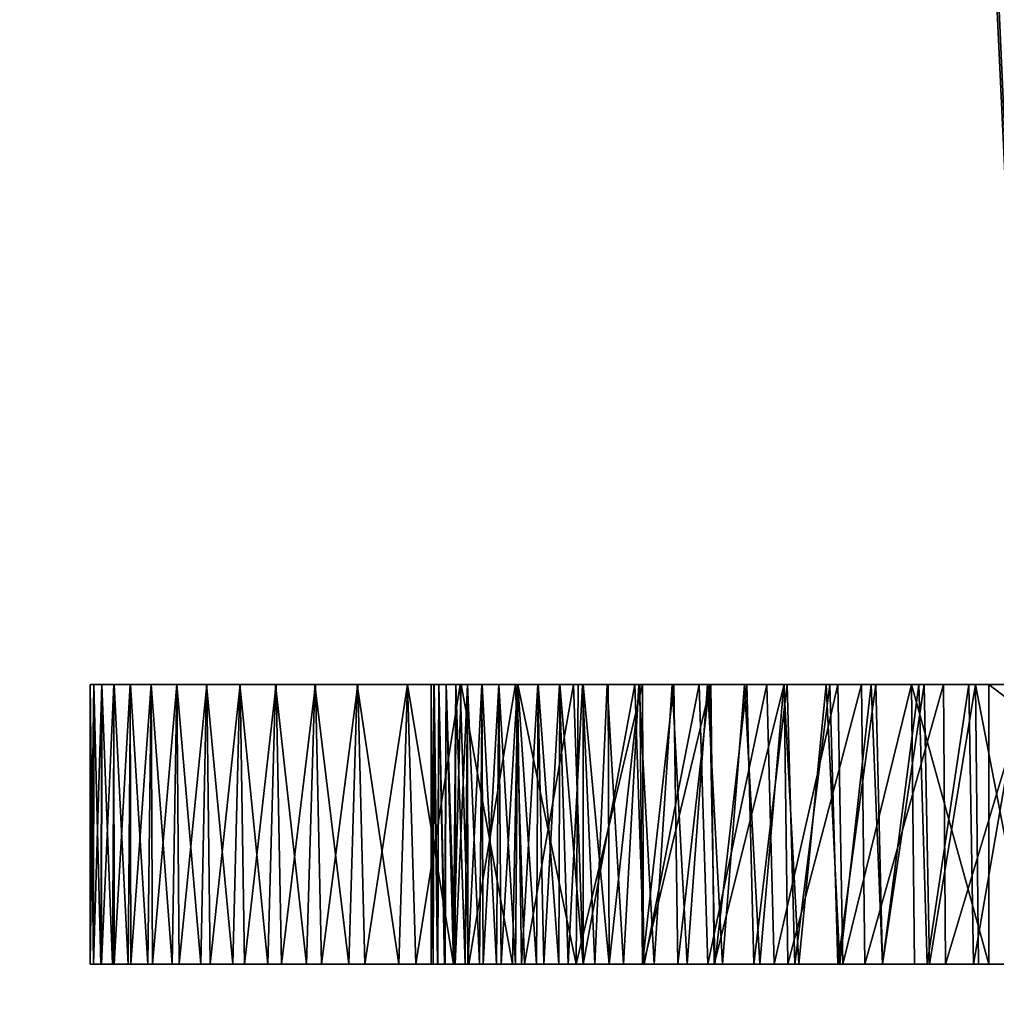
# Model space of a CAD drawing. Header units: millimetres. Extents: x -18.9 to 18.9, y -8.8 to 39.
# Tile 172 of 256: x -4.65 to -3.952, y 24.371 to 25.075. Entities that reach past the tile are written whole.
import ezdxf

# ---------------------------------------------------------------- set-up
doc = ezdxf.new("R2010")
doc.units = ezdxf.units.MM
doc.header["$LTSCALE"] = 65.185185
for name, color, linetype in [('1390', 7, 'CONTINUOUS'), ('1393', 7, 'CONTINUOUS'), ('1394', 7, 'CONTINUOUS'), ('1398', 7, 'CONTINUOUS'), ('1399', 7, 'CONTINUOUS'), ('1400', 7, 'CONTINUOUS'), ('1406', 7, 'CONTINUOUS'), ('15', 7, 'CONTINUOUS'), ('307', 7, 'CONTINUOUS')]:
    doc.layers.add(name, color=color, linetype=linetype)

msp = doc.modelspace()

# ---------------------------------------------------------------- linework, layer by layer
at = {"layer": '1390', "color": 7, "linetype": 'Continuous'}
for points in [[(-4.6, 24.6, 6.45), (-4.59742, 24.6, 6.39488), (-4.59734, 24.6, 6.50559), (-4.6, 24.6, 6.45)], [(-4.59742, 24.6, 6.39488), (-4.59178, 24.6, 6.34166), (-4.59734, 24.6, 6.50559), (-4.59742, 24.6, 6.39488)], [(-4.59734, 24.6, 6.50559), (-4.59178, 24.6, 6.34166), (-4.59165, 24.6, 6.5591), (-4.59734, 24.6, 6.50559)], [(-4.59178, 24.6, 6.34166), (-4.58308, 24.6, 6.29034), (-4.59165, 24.6, 6.5591), (-4.59178, 24.6, 6.34166)], [(-4.59165, 24.6, 6.5591), (-4.58308, 24.6, 6.29034), (-4.58293, 24.6, 6.61052), (-4.59165, 24.6, 6.5591)], [(-4.58308, 24.6, 6.29034), (-4.57132, 24.6, 6.24091), (-4.58293, 24.6, 6.61052), (-4.58308, 24.6, 6.29034)], [(-4.58293, 24.6, 6.61052), (-4.57132, 24.6, 6.24091), (-4.57119, 24.6, 6.65987), (-4.58293, 24.6, 6.61052)], [(-4.57132, 24.6, 6.24091), (-4.55636, 24.6, 6.19327), (-4.57119, 24.6, 6.65987), (-4.57132, 24.6, 6.24091)], [(-4.57119, 24.6, 6.65987), (-4.55636, 24.6, 6.19327), (-4.5563, 24.6, 6.7072), (-4.57119, 24.6, 6.65987)], [(-4.55636, 24.6, 6.19327), (-4.53793, 24.6, 6.14717), (-4.5563, 24.6, 6.7072), (-4.55636, 24.6, 6.19327)], [(-4.5563, 24.6, 6.7072), (-4.53793, 24.6, 6.14717), (-4.53803, 24.6, 6.75267), (-4.5563, 24.6, 6.7072)], [(-4.53803, 24.6, 6.75267), (-4.53793, 24.6, 6.14717), (-4.51679, 24.6, 6.79602), (-4.53803, 24.6, 6.75267)], [(-4.53793, 24.6, 6.14717), (-4.51651, 24.6, 6.10303), (-4.51679, 24.6, 6.79602), (-4.53793, 24.6, 6.14717)], [(-4.51679, 24.6, 6.79602), (-4.51651, 24.6, 6.10303), (-4.49307, 24.6, 6.83694), (-4.51679, 24.6, 6.79602)], [(-4.51651, 24.6, 6.10303), (-4.49267, 24.6, 6.06133), (-4.49307, 24.6, 6.83694), (-4.51651, 24.6, 6.10303)], [(-4.49307, 24.6, 6.83694), (-4.49267, 24.6, 6.06133), (-4.46733, 24.6, 6.87515), (-4.49307, 24.6, 6.83694)], [(-4.49267, 24.6, 6.06133), (-4.46693, 24.6, 6.02255), (-4.46733, 24.6, 6.87515), (-4.49267, 24.6, 6.06133)], [(-4.46733, 24.6, 6.87515), (-4.46693, 24.6, 6.02255), (-4.43936, 24.6, 6.91073), (-4.46733, 24.6, 6.87515)], [(-4.46693, 24.6, 6.02255), (-4.43893, 24.6, 5.9865), (-4.43936, 24.6, 6.91073), (-4.46693, 24.6, 6.02255)], [(-4.43936, 24.6, 6.91073), (-4.43893, 24.6, 5.9865), (-4.40902, 24.6, 6.9438), (-4.43936, 24.6, 6.91073)], [(-4.43893, 24.6, 5.9865), (-4.40861, 24.6, 5.95302), (-4.40902, 24.6, 6.9438), (-4.43893, 24.6, 5.9865)], [(-4.40902, 24.6, 6.9438), (-4.40861, 24.6, 5.95302), (-4.3731, 24.6, 6.97723), (-4.40902, 24.6, 6.9438)], [(-4.40861, 24.6, 5.95302), (-4.37296, 24.6, 5.9193), (-4.3731, 24.6, 6.97723), (-4.40861, 24.6, 5.95302)], [(-4.3731, 24.6, 6.97723), (-4.37296, 24.6, 5.9193), (-4.35602, 24.6, 6.45), (-4.3731, 24.6, 6.97723)], [(-4.33469, 24.6, 7.00752), (-4.3731, 24.6, 6.97723), (-4.33853, 24.6, 6.59586), (-4.33469, 24.6, 7.00752)], [(-4.33853, 24.6, 6.59586), (-4.3731, 24.6, 6.97723), (-4.34534, 24.6, 6.56205), (-4.33853, 24.6, 6.59586)], [(-4.34534, 24.6, 6.56205), (-4.3731, 24.6, 6.97723), (-4.35053, 24.6, 6.52647), (-4.34534, 24.6, 6.56205)], [(-4.35053, 24.6, 6.52647), (-4.3731, 24.6, 6.97723), (-4.35409, 24.6, 6.48912), (-4.35053, 24.6, 6.52647)], [(-4.35409, 24.6, 6.48912), (-4.3731, 24.6, 6.97723), (-4.35602, 24.6, 6.45), (-4.35409, 24.6, 6.48912)], [(-4.37296, 24.6, 5.9193), (-4.33532, 24.6, 5.88893), (-4.35602, 24.6, 6.45), (-4.37296, 24.6, 5.9193)], [(-4.35602, 24.6, 6.45), (-4.33532, 24.6, 5.88893), (-4.35407, 24.6, 6.41061), (-4.35602, 24.6, 6.45)], [(-4.35407, 24.6, 6.41061), (-4.33532, 24.6, 5.88893), (-4.35051, 24.6, 6.37303), (-4.35407, 24.6, 6.41061)], [(-4.35051, 24.6, 6.37303), (-4.33532, 24.6, 5.88893), (-4.34532, 24.6, 6.33725), (-4.35051, 24.6, 6.37303)], [(-4.34532, 24.6, 6.33725), (-4.33532, 24.6, 5.88893), (-4.33852, 24.6, 6.30328), (-4.34532, 24.6, 6.33725)], [(-4.33008, 24.6, 6.62789), (-4.33469, 24.6, 7.00752), (-4.33853, 24.6, 6.59586), (-4.33008, 24.6, 6.62789)], [(-4.33852, 24.6, 6.30328), (-4.33532, 24.6, 5.88893), (-4.33009, 24.6, 6.27112), (-4.33852, 24.6, 6.30328)], [(-4.33532, 24.6, 5.88893), (-4.29582, 24.6, 5.86185), (-4.33009, 24.6, 6.27112), (-4.33532, 24.6, 5.88893)], [(-4.29403, 24.6, 7.0348), (-4.33469, 24.6, 7.00752), (-4.29413, 24.6, 6.71321), (-4.29403, 24.6, 7.0348)], [(-4.29413, 24.6, 6.71321), (-4.33469, 24.6, 7.00752), (-4.30766, 24.6, 6.68653), (-4.29413, 24.6, 6.71321)], [(-4.30766, 24.6, 6.68653), (-4.33469, 24.6, 7.00752), (-4.31974, 24.6, 6.65811), (-4.30766, 24.6, 6.68653)], [(-4.31974, 24.6, 6.65811), (-4.33469, 24.6, 7.00752), (-4.33008, 24.6, 6.62789), (-4.31974, 24.6, 6.65811)], [(-4.33009, 24.6, 6.27112), (-4.29582, 24.6, 5.86185), (-4.31979, 24.6, 6.24081), (-4.33009, 24.6, 6.27112)], [(-4.31979, 24.6, 6.24081), (-4.29582, 24.6, 5.86185), (-4.30774, 24.6, 6.21233), (-4.31979, 24.6, 6.24081)], [(-4.30774, 24.6, 6.21233), (-4.29582, 24.6, 5.86185), (-4.29427, 24.6, 6.18562), (-4.30774, 24.6, 6.21233)], [(-4.29582, 24.6, 5.86185), (-4.25422, 24.6, 5.83804), (-4.29427, 24.6, 6.18562), (-4.29582, 24.6, 5.86185)], [(-4.29427, 24.6, 6.18562), (-4.25422, 24.6, 5.83804), (-4.27969, 24.6, 6.16062), (-4.29427, 24.6, 6.18562)], [(-4.27947, 24.6, 6.7382), (-4.29403, 24.6, 7.0348), (-4.29413, 24.6, 6.71321), (-4.27947, 24.6, 6.7382)], [(-4.25095, 24.6, 7.05905), (-4.29403, 24.6, 7.0348), (-4.26395, 24.6, 6.76154), (-4.25095, 24.6, 7.05905)], [(-4.26395, 24.6, 6.76154), (-4.29403, 24.6, 7.0348), (-4.27947, 24.6, 6.7382), (-4.26395, 24.6, 6.76154)], [(-4.27969, 24.6, 6.16062), (-4.25422, 24.6, 5.83804), (-4.26427, 24.6, 6.1373), (-4.27969, 24.6, 6.16062)], [(-4.26427, 24.6, 6.1373), (-4.25422, 24.6, 5.83804), (-4.24777, 24.6, 6.11579), (-4.26427, 24.6, 6.1373)], [(-4.24733, 24.6, 6.78309), (-4.25095, 24.6, 7.05905), (-4.26395, 24.6, 6.76154), (-4.24733, 24.6, 6.78309)], [(-4.25422, 24.6, 5.83804), (-4.21043, 24.6, 5.81765), (-4.24777, 24.6, 6.11579), (-4.25422, 24.6, 5.83804)], [(-4.20505, 24.6, 7.07999), (-4.25095, 24.6, 7.05905), (-4.20682, 24.6, 6.82466), (-4.20505, 24.6, 7.07999)], [(-4.20682, 24.6, 6.82466), (-4.25095, 24.6, 7.05905), (-4.22957, 24.6, 6.80294), (-4.20682, 24.6, 6.82466)], [(-4.22957, 24.6, 6.80294), (-4.25095, 24.6, 7.05905), (-4.24733, 24.6, 6.78309), (-4.22957, 24.6, 6.80294)], [(-4.24777, 24.6, 6.11579), (-4.21043, 24.6, 5.81765), (-4.23016, 24.6, 6.09602), (-4.24777, 24.6, 6.11579)], [(-4.23016, 24.6, 6.09602), (-4.21043, 24.6, 5.81765), (-4.20763, 24.6, 6.0744), (-4.23016, 24.6, 6.09602)], [(-4.21043, 24.6, 5.81765), (-4.16435, 24.6, 5.80083), (-4.20763, 24.6, 6.0744), (-4.21043, 24.6, 5.81765)], [(-4.20763, 24.6, 6.0744), (-4.16435, 24.6, 5.80083), (-4.18369, 24.6, 6.05486), (-4.20763, 24.6, 6.0744)], [(-4.1826, 24.6, 6.84431), (-4.20505, 24.6, 7.07999), (-4.20682, 24.6, 6.82466), (-4.1826, 24.6, 6.84431)], [(-4.15596, 24.6, 7.09731), (-4.20505, 24.6, 7.07999), (-4.1571, 24.6, 6.86197), (-4.15596, 24.6, 7.09731)], [(-4.1571, 24.6, 6.86197), (-4.20505, 24.6, 7.07999), (-4.1826, 24.6, 6.84431), (-4.1571, 24.6, 6.86197)], [(-4.18369, 24.6, 6.05486), (-4.16435, 24.6, 5.80083), (-4.15851, 24.6, 6.03733), (-4.18369, 24.6, 6.05486)], [(-4.16435, 24.6, 5.80083), (-4.11597, 24.6, 5.7876), (-4.15851, 24.6, 6.03733), (-4.16435, 24.6, 5.80083)], [(-4.15851, 24.6, 6.03733), (-4.11597, 24.6, 5.7876), (-4.13198, 24.6, 6.02193), (-4.15851, 24.6, 6.03733)], [(-4.1302, 24.6, 6.87752), (-4.15596, 24.6, 7.09731), (-4.1571, 24.6, 6.86197), (-4.1302, 24.6, 6.87752)], [(-4.10361, 24.6, 7.11099), (-4.15596, 24.6, 7.09731), (-4.1302, 24.6, 6.87752), (-4.10361, 24.6, 7.11099)], [(-4.13198, 24.6, 6.02193), (-4.11597, 24.6, 5.7876), (-4.1038, 24.6, 6.00873), (-4.13198, 24.6, 6.02193)], [(-4.10157, 24.6, 6.89086), (-4.10361, 24.6, 7.11099), (-4.1302, 24.6, 6.87752), (-4.10157, 24.6, 6.89086)], [(-4.11597, 24.6, 5.7876), (-4.06533, 24.6, 5.7779), (-4.1038, 24.6, 6.00873), (-4.11597, 24.6, 5.7876)], [(-4.1038, 24.6, 6.00873), (-4.06533, 24.6, 5.7779), (-4.07363, 24.6, 5.9978), (-4.1038, 24.6, 6.00873)], [(-4.04819, 24.6, 7.12115), (-4.10361, 24.6, 7.11099), (-4.0709, 24.6, 6.90192), (-4.04819, 24.6, 7.12115)], [(-4.0709, 24.6, 6.90192), (-4.10361, 24.6, 7.11099), (-4.10157, 24.6, 6.89086), (-4.0709, 24.6, 6.90192)], [(-4.07363, 24.6, 5.9978), (-4.06533, 24.6, 5.7779), (-4.04144, 24.6, 5.98914), (-4.07363, 24.6, 5.9978)], [(-4.03812, 24.6, 6.91067), (-4.04819, 24.6, 7.12115), (-4.0709, 24.6, 6.90192), (-4.03812, 24.6, 6.91067)], [(-4.06533, 24.6, 5.7779), (-4.01243, 24.6, 5.77171), (-4.04144, 24.6, 5.98914), (-4.06533, 24.6, 5.7779)], [(-3.98971, 24.6, 7.12781), (-4.04819, 24.6, 7.12115), (-4.00341, 24.6, 6.91717), (-3.98971, 24.6, 7.12781)], [(-4.00341, 24.6, 6.91717), (-4.04819, 24.6, 7.12115), (-4.03812, 24.6, 6.91067), (-4.00341, 24.6, 6.91717)], [(-4.04144, 24.6, 5.98914), (-4.01243, 24.6, 5.77171), (-4.00737, 24.6, 5.98272), (-4.04144, 24.6, 5.98914)], [(-4.01243, 24.6, 5.77171), (-3.95728, 24.6, 5.76905), (-4.00737, 24.6, 5.98272), (-4.01243, 24.6, 5.77171)], [(-4.00737, 24.6, 5.98272), (-3.95728, 24.6, 5.76905), (-3.97143, 24.6, 5.97854), (-4.00737, 24.6, 5.98272)], [(-3.96675, 24.6, 6.92141), (-3.98971, 24.6, 7.12781), (-4.00341, 24.6, 6.91717), (-3.96675, 24.6, 6.92141)], [(-3.92815, 24.6, 7.13095), (-3.98971, 24.6, 7.12781), (-3.92815, 24.6, 6.92339), (-3.92815, 24.6, 7.13095)], [(-3.92815, 24.6, 6.92339), (-3.98971, 24.6, 7.12781), (-3.96675, 24.6, 6.92141), (-3.92815, 24.6, 6.92339)], [(-3.97143, 24.6, 5.97854), (-3.95728, 24.6, 5.76905), (-3.93361, 24.6, 5.97661), (-3.97143, 24.6, 5.97854)], [(-3.95728, 24.6, 5.76905), (-3.68629, 24.6, 5.83536), (-3.93361, 24.6, 5.97661), (-3.95728, 24.6, 5.76905)]]:
    msp.add_3dface(points, dxfattribs=at)
at = {"layer": '1393', "color": 7, "linetype": 'Continuous'}
for points in [[(-4.35602, 24.6, 6.45), (-4.35407, 24.6, 6.41061), (-4.35602, 24.4, 6.45), (-4.35602, 24.6, 6.45)], [(-4.35602, 24.4, 6.45), (-4.35407, 24.6, 6.41061), (-4.35458, 24.4, 6.41126), (-4.35602, 24.4, 6.45)], [(-4.35458, 24.4, 6.41126), (-4.35407, 24.6, 6.41061), (-4.35126, 24.4, 6.37397), (-4.35458, 24.4, 6.41126)], [(-4.35407, 24.6, 6.41061), (-4.35051, 24.6, 6.37303), (-4.35126, 24.4, 6.37397), (-4.35407, 24.6, 6.41061)], [(-4.35126, 24.4, 6.37397), (-4.35051, 24.6, 6.37303), (-4.34606, 24.4, 6.33813), (-4.35126, 24.4, 6.37397)], [(-4.35051, 24.6, 6.37303), (-4.34532, 24.6, 6.33725), (-4.34606, 24.4, 6.33813), (-4.35051, 24.6, 6.37303)], [(-4.34606, 24.4, 6.33813), (-4.34532, 24.6, 6.33725), (-4.33897, 24.4, 6.30375), (-4.34606, 24.4, 6.33813)], [(-4.34532, 24.6, 6.33725), (-4.33852, 24.6, 6.30328), (-4.33897, 24.4, 6.30375), (-4.34532, 24.6, 6.33725)], [(-4.33852, 24.6, 6.30328), (-4.33009, 24.6, 6.27112), (-4.33897, 24.4, 6.30375), (-4.33852, 24.6, 6.30328)], [(-4.33897, 24.4, 6.30375), (-4.33009, 24.6, 6.27112), (-4.32995, 24.4, 6.27077), (-4.33897, 24.4, 6.30375)], [(-4.33009, 24.6, 6.27112), (-4.31979, 24.6, 6.24081), (-4.32995, 24.4, 6.27077), (-4.33009, 24.6, 6.27112)], [(-4.32995, 24.4, 6.27077), (-4.31979, 24.6, 6.24081), (-4.31888, 24.4, 6.23909), (-4.32995, 24.4, 6.27077)], [(-4.31979, 24.6, 6.24081), (-4.30774, 24.6, 6.21233), (-4.31888, 24.4, 6.23909), (-4.31979, 24.6, 6.24081)], [(-4.31888, 24.4, 6.23909), (-4.30774, 24.6, 6.21233), (-4.30595, 24.4, 6.20889), (-4.31888, 24.4, 6.23909)], [(-4.30774, 24.6, 6.21233), (-4.29427, 24.6, 6.18562), (-4.30595, 24.4, 6.20889), (-4.30774, 24.6, 6.21233)], [(-4.30595, 24.4, 6.20889), (-4.29427, 24.6, 6.18562), (-4.2914, 24.4, 6.18038), (-4.30595, 24.4, 6.20889)], [(-4.29427, 24.6, 6.18562), (-4.27969, 24.6, 6.16062), (-4.2914, 24.4, 6.18038), (-4.29427, 24.6, 6.18562)], [(-4.2914, 24.4, 6.18038), (-4.27969, 24.6, 6.16062), (-4.27545, 24.4, 6.15373), (-4.2914, 24.4, 6.18038)], [(-4.27969, 24.6, 6.16062), (-4.26427, 24.6, 6.1373), (-4.27545, 24.4, 6.15373), (-4.27969, 24.6, 6.16062)], [(-4.27545, 24.4, 6.15373), (-4.26427, 24.6, 6.1373), (-4.25802, 24.4, 6.12888), (-4.27545, 24.4, 6.15373)], [(-4.26427, 24.6, 6.1373), (-4.24777, 24.6, 6.11579), (-4.25802, 24.4, 6.12888), (-4.26427, 24.6, 6.1373)], [(-4.25802, 24.4, 6.12888), (-4.24777, 24.6, 6.11579), (-4.23904, 24.4, 6.10577), (-4.25802, 24.4, 6.12888)], [(-4.24777, 24.6, 6.11579), (-4.23016, 24.6, 6.09602), (-4.23904, 24.4, 6.10577), (-4.24777, 24.6, 6.11579)], [(-4.23904, 24.4, 6.10577), (-4.23016, 24.6, 6.09602), (-4.21852, 24.4, 6.08443), (-4.23904, 24.4, 6.10577)], [(-4.23016, 24.6, 6.09602), (-4.20763, 24.6, 6.0744), (-4.21852, 24.4, 6.08443), (-4.23016, 24.6, 6.09602)], [(-4.21852, 24.4, 6.08443), (-4.20763, 24.6, 6.0744), (-4.19649, 24.4, 6.06491), (-4.21852, 24.4, 6.08443)], [(-4.20763, 24.6, 6.0744), (-4.18369, 24.6, 6.05486), (-4.19649, 24.4, 6.06491), (-4.20763, 24.6, 6.0744)], [(-4.19649, 24.4, 6.06491), (-4.18369, 24.6, 6.05486), (-4.1729, 24.4, 6.04713), (-4.19649, 24.4, 6.06491)], [(-4.18369, 24.6, 6.05486), (-4.15851, 24.6, 6.03733), (-4.1729, 24.4, 6.04713), (-4.18369, 24.6, 6.05486)], [(-4.1729, 24.4, 6.04713), (-4.15851, 24.6, 6.03733), (-4.14771, 24.4, 6.03103), (-4.1729, 24.4, 6.04713)], [(-4.15851, 24.6, 6.03733), (-4.13198, 24.6, 6.02193), (-4.14771, 24.4, 6.03103), (-4.15851, 24.6, 6.03733)], [(-4.14771, 24.4, 6.03103), (-4.13198, 24.6, 6.02193), (-4.12104, 24.4, 6.0168), (-4.14771, 24.4, 6.03103)], [(-4.13198, 24.6, 6.02193), (-4.1038, 24.6, 6.00873), (-4.12104, 24.4, 6.0168), (-4.13198, 24.6, 6.02193)], [(-4.12104, 24.4, 6.0168), (-4.1038, 24.6, 6.00873), (-4.09302, 24.4, 6.00465), (-4.12104, 24.4, 6.0168)], [(-4.1038, 24.6, 6.00873), (-4.07363, 24.6, 5.9978), (-4.09302, 24.4, 6.00465), (-4.1038, 24.6, 6.00873)], [(-4.09302, 24.4, 6.00465), (-4.07363, 24.6, 5.9978), (-4.06378, 24.4, 5.99477), (-4.09302, 24.4, 6.00465)], [(-4.07363, 24.6, 5.9978), (-4.04144, 24.6, 5.98914), (-4.06378, 24.4, 5.99477), (-4.07363, 24.6, 5.9978)], [(-4.06378, 24.4, 5.99477), (-4.04144, 24.6, 5.98914), (-4.03323, 24.4, 5.98706), (-4.06378, 24.4, 5.99477)], [(-4.04144, 24.6, 5.98914), (-4.00737, 24.6, 5.98272), (-4.03323, 24.4, 5.98706), (-4.04144, 24.6, 5.98914)], [(-4.03323, 24.4, 5.98706), (-4.00737, 24.6, 5.98272), (-4.00135, 24.4, 5.98146), (-4.03323, 24.4, 5.98706)], [(-4.00737, 24.6, 5.98272), (-3.97143, 24.6, 5.97854), (-4.00135, 24.4, 5.98146), (-4.00737, 24.6, 5.98272)], [(-4.00135, 24.4, 5.98146), (-3.97143, 24.6, 5.97854), (-3.96815, 24.4, 5.97798), (-4.00135, 24.4, 5.98146)], [(-3.97143, 24.6, 5.97854), (-3.93361, 24.6, 5.97661), (-3.96815, 24.4, 5.97798), (-3.97143, 24.6, 5.97854)], [(-3.93361, 24.6, 5.97661), (-3.93361, 24.4, 5.97661), (-3.96815, 24.4, 5.97798), (-3.93361, 24.6, 5.97661)]]:
    msp.add_3dface(points, dxfattribs=at)
at = {"layer": '1394', "color": 7, "linetype": 'Continuous'}
for points in [[(-4.35409, 24.6, 6.48912), (-4.35602, 24.6, 6.45), (-4.35462, 24.4, 6.48717), (-4.35409, 24.6, 6.48912)], [(-4.35602, 24.6, 6.45), (-4.35602, 24.4, 6.45), (-4.35462, 24.4, 6.48717), (-4.35602, 24.6, 6.45)], [(-4.35148, 24.4, 6.52299), (-4.35409, 24.6, 6.48912), (-4.35462, 24.4, 6.48717), (-4.35148, 24.4, 6.52299)], [(-4.35053, 24.6, 6.52647), (-4.35409, 24.6, 6.48912), (-4.35148, 24.4, 6.52299), (-4.35053, 24.6, 6.52647)], [(-4.34663, 24.4, 6.55745), (-4.35053, 24.6, 6.52647), (-4.35148, 24.4, 6.52299), (-4.34663, 24.4, 6.55745)], [(-4.34534, 24.6, 6.56205), (-4.35053, 24.6, 6.52647), (-4.34663, 24.4, 6.55745), (-4.34534, 24.6, 6.56205)], [(-4.34005, 24.4, 6.59055), (-4.34534, 24.6, 6.56205), (-4.34663, 24.4, 6.55745), (-4.34005, 24.4, 6.59055)], [(-4.33853, 24.6, 6.59586), (-4.34534, 24.6, 6.56205), (-4.34005, 24.4, 6.59055), (-4.33853, 24.6, 6.59586)], [(-4.33173, 24.4, 6.62231), (-4.33853, 24.6, 6.59586), (-4.34005, 24.4, 6.59055), (-4.33173, 24.4, 6.62231)], [(-4.33008, 24.6, 6.62789), (-4.33853, 24.6, 6.59586), (-4.33173, 24.4, 6.62231), (-4.33008, 24.6, 6.62789)], [(-4.32146, 24.4, 6.65288), (-4.33008, 24.6, 6.62789), (-4.33173, 24.4, 6.62231), (-4.32146, 24.4, 6.65288)], [(-4.31974, 24.6, 6.65811), (-4.33008, 24.6, 6.62789), (-4.32146, 24.4, 6.65288), (-4.31974, 24.6, 6.65811)], [(-4.30936, 24.4, 6.68219), (-4.31974, 24.6, 6.65811), (-4.32146, 24.4, 6.65288), (-4.30936, 24.4, 6.68219)], [(-4.30766, 24.6, 6.68653), (-4.31974, 24.6, 6.65811), (-4.30936, 24.4, 6.68219), (-4.30766, 24.6, 6.68653)], [(-4.2957, 24.4, 6.71), (-4.30766, 24.6, 6.68653), (-4.30936, 24.4, 6.68219), (-4.2957, 24.4, 6.71)], [(-4.29413, 24.6, 6.71321), (-4.30766, 24.6, 6.68653), (-4.2957, 24.4, 6.71), (-4.29413, 24.6, 6.71321)], [(-4.28077, 24.4, 6.73612), (-4.29413, 24.6, 6.71321), (-4.2957, 24.4, 6.71), (-4.28077, 24.4, 6.73612)], [(-4.27947, 24.6, 6.7382), (-4.29413, 24.6, 6.71321), (-4.28077, 24.4, 6.73612), (-4.27947, 24.6, 6.7382)], [(-4.26478, 24.4, 6.76034), (-4.27947, 24.6, 6.7382), (-4.28077, 24.4, 6.73612), (-4.26478, 24.4, 6.76034)], [(-4.26395, 24.6, 6.76154), (-4.27947, 24.6, 6.7382), (-4.26478, 24.4, 6.76034), (-4.26395, 24.6, 6.76154)], [(-4.24743, 24.4, 6.78278), (-4.26395, 24.6, 6.76154), (-4.26478, 24.4, 6.76034), (-4.24743, 24.4, 6.78278)], [(-4.24733, 24.6, 6.78309), (-4.26395, 24.6, 6.76154), (-4.24743, 24.4, 6.78278), (-4.24733, 24.6, 6.78309)], [(-4.22877, 24.4, 6.80352), (-4.24733, 24.6, 6.78309), (-4.24743, 24.4, 6.78278), (-4.22877, 24.4, 6.80352)], [(-4.22957, 24.6, 6.80294), (-4.24733, 24.6, 6.78309), (-4.22877, 24.4, 6.80352), (-4.22957, 24.6, 6.80294)], [(-4.20682, 24.6, 6.82466), (-4.22957, 24.6, 6.80294), (-4.22877, 24.4, 6.80352), (-4.20682, 24.6, 6.82466)], [(-4.2049, 24.4, 6.82618), (-4.20682, 24.6, 6.82466), (-4.22877, 24.4, 6.80352), (-4.2049, 24.4, 6.82618)], [(-4.1826, 24.6, 6.84431), (-4.20682, 24.6, 6.82466), (-4.2049, 24.4, 6.82618), (-4.1826, 24.6, 6.84431)], [(-4.17971, 24.4, 6.84646), (-4.1826, 24.6, 6.84431), (-4.2049, 24.4, 6.82618), (-4.17971, 24.4, 6.84646)], [(-4.1571, 24.6, 6.86197), (-4.1826, 24.6, 6.84431), (-4.17971, 24.4, 6.84646), (-4.1571, 24.6, 6.86197)], [(-4.15326, 24.4, 6.86434), (-4.1571, 24.6, 6.86197), (-4.17971, 24.4, 6.84646), (-4.15326, 24.4, 6.86434)], [(-4.1302, 24.6, 6.87752), (-4.1571, 24.6, 6.86197), (-4.15326, 24.4, 6.86434), (-4.1302, 24.6, 6.87752)], [(-4.12538, 24.4, 6.87981), (-4.1302, 24.6, 6.87752), (-4.15326, 24.4, 6.86434), (-4.12538, 24.4, 6.87981)], [(-4.10157, 24.6, 6.89086), (-4.1302, 24.6, 6.87752), (-4.12538, 24.4, 6.87981), (-4.10157, 24.6, 6.89086)], [(-4.09607, 24.4, 6.89291), (-4.10157, 24.6, 6.89086), (-4.12538, 24.4, 6.87981), (-4.09607, 24.4, 6.89291)], [(-4.0709, 24.6, 6.90192), (-4.10157, 24.6, 6.89086), (-4.09607, 24.4, 6.89291), (-4.0709, 24.6, 6.90192)], [(-4.06534, 24.4, 6.90368), (-4.0709, 24.6, 6.90192), (-4.09607, 24.4, 6.89291), (-4.06534, 24.4, 6.90368)], [(-4.03812, 24.6, 6.91067), (-4.0709, 24.6, 6.90192), (-4.06534, 24.4, 6.90368), (-4.03812, 24.6, 6.91067)], [(-4.03318, 24.4, 6.91212), (-4.03812, 24.6, 6.91067), (-4.06534, 24.4, 6.90368), (-4.03318, 24.4, 6.91212)], [(-4.00341, 24.6, 6.91717), (-4.03812, 24.6, 6.91067), (-4.03318, 24.4, 6.91212), (-4.00341, 24.6, 6.91717)], [(-3.9996, 24.4, 6.91822), (-4.00341, 24.6, 6.91717), (-4.03318, 24.4, 6.91212), (-3.9996, 24.4, 6.91822)], [(-3.96675, 24.6, 6.92141), (-4.00341, 24.6, 6.91717), (-3.9996, 24.4, 6.91822), (-3.96675, 24.6, 6.92141)], [(-3.96459, 24.4, 6.92198), (-3.96675, 24.6, 6.92141), (-3.9996, 24.4, 6.91822), (-3.96459, 24.4, 6.92198)], [(-3.92815, 24.6, 6.92339), (-3.96675, 24.6, 6.92141), (-3.92815, 24.4, 6.92339), (-3.92815, 24.6, 6.92339)], [(-3.92815, 24.4, 6.92339), (-3.96675, 24.6, 6.92141), (-3.96459, 24.4, 6.92198), (-3.92815, 24.4, 6.92339)]]:
    msp.add_3dface(points, dxfattribs=at)
at = {"layer": '1398', "color": 7, "linetype": 'Continuous'}
for points in [[(-4.6, 24.6, 6.45), (-4.59734, 24.6, 6.50559), (-4.6, 24.4, 6.45), (-4.6, 24.6, 6.45)], [(-4.6, 24.4, 6.45), (-4.59734, 24.6, 6.50559), (-4.59764, 24.4, 6.50375), (-4.6, 24.4, 6.45)], [(-4.59764, 24.4, 6.50375), (-4.59734, 24.6, 6.50559), (-4.59234, 24.4, 6.55566), (-4.59764, 24.4, 6.50375)], [(-4.59734, 24.6, 6.50559), (-4.59165, 24.6, 6.5591), (-4.59234, 24.4, 6.55566), (-4.59734, 24.6, 6.50559)], [(-4.59234, 24.4, 6.55566), (-4.59165, 24.6, 6.5591), (-4.58408, 24.4, 6.60574), (-4.59234, 24.4, 6.55566)], [(-4.59165, 24.6, 6.5591), (-4.58293, 24.6, 6.61052), (-4.58408, 24.4, 6.60574), (-4.59165, 24.6, 6.5591)], [(-4.58408, 24.4, 6.60574), (-4.58293, 24.6, 6.61052), (-4.57288, 24.4, 6.65398), (-4.58408, 24.4, 6.60574)], [(-4.58293, 24.6, 6.61052), (-4.57119, 24.6, 6.65987), (-4.57288, 24.4, 6.65398), (-4.58293, 24.6, 6.61052)], [(-4.57288, 24.4, 6.65398), (-4.57119, 24.6, 6.65987), (-4.55865, 24.4, 6.70046), (-4.57288, 24.4, 6.65398)], [(-4.57119, 24.6, 6.65987), (-4.5563, 24.6, 6.7072), (-4.55865, 24.4, 6.70046), (-4.57119, 24.6, 6.65987)], [(-4.55865, 24.4, 6.70046), (-4.5563, 24.6, 6.7072), (-4.54125, 24.4, 6.74532), (-4.55865, 24.4, 6.70046)], [(-4.5563, 24.6, 6.7072), (-4.53803, 24.6, 6.75267), (-4.54125, 24.4, 6.74532), (-4.5563, 24.6, 6.7072)], [(-4.54125, 24.4, 6.74532), (-4.53803, 24.6, 6.75267), (-4.52094, 24.4, 6.7883), (-4.54125, 24.4, 6.74532)], [(-4.53803, 24.6, 6.75267), (-4.51679, 24.6, 6.79602), (-4.52094, 24.4, 6.7883), (-4.53803, 24.6, 6.75267)], [(-4.52094, 24.4, 6.7883), (-4.51679, 24.6, 6.79602), (-4.49802, 24.4, 6.82913), (-4.52094, 24.4, 6.7883)], [(-4.51679, 24.6, 6.79602), (-4.49307, 24.6, 6.83694), (-4.49802, 24.4, 6.82913), (-4.51679, 24.6, 6.79602)], [(-4.49802, 24.4, 6.82913), (-4.49307, 24.6, 6.83694), (-4.47281, 24.4, 6.86751), (-4.49802, 24.4, 6.82913)], [(-4.49307, 24.6, 6.83694), (-4.46733, 24.6, 6.87515), (-4.47281, 24.4, 6.86751), (-4.49307, 24.6, 6.83694)], [(-4.47281, 24.4, 6.86751), (-4.46733, 24.6, 6.87515), (-4.44521, 24.4, 6.90365), (-4.47281, 24.4, 6.86751)], [(-4.46733, 24.6, 6.87515), (-4.43936, 24.6, 6.91073), (-4.44521, 24.4, 6.90365), (-4.46733, 24.6, 6.87515)], [(-4.44521, 24.4, 6.90365), (-4.43936, 24.6, 6.91073), (-4.41511, 24.4, 6.93758), (-4.44521, 24.4, 6.90365)], [(-4.43936, 24.6, 6.91073), (-4.40902, 24.6, 6.9438), (-4.41511, 24.4, 6.93758), (-4.43936, 24.6, 6.91073)], [(-4.41511, 24.4, 6.93758), (-4.40902, 24.6, 6.9438), (-4.37912, 24.4, 6.97214), (-4.41511, 24.4, 6.93758)], [(-4.40902, 24.6, 6.9438), (-4.3731, 24.6, 6.97723), (-4.37912, 24.4, 6.97214), (-4.40902, 24.6, 6.9438)], [(-4.37912, 24.4, 6.97214), (-4.3731, 24.6, 6.97723), (-4.34009, 24.4, 7.00354), (-4.37912, 24.4, 6.97214)], [(-4.3731, 24.6, 6.97723), (-4.33469, 24.6, 7.00752), (-4.34009, 24.4, 7.00354), (-4.3731, 24.6, 6.97723)], [(-4.34009, 24.4, 7.00354), (-4.33469, 24.6, 7.00752), (-4.29783, 24.4, 7.03205), (-4.34009, 24.4, 7.00354)], [(-4.33469, 24.6, 7.00752), (-4.29403, 24.6, 7.0348), (-4.29783, 24.4, 7.03205), (-4.33469, 24.6, 7.00752)], [(-4.29783, 24.4, 7.03205), (-4.29403, 24.6, 7.0348), (-4.25239, 24.4, 7.05769), (-4.29783, 24.4, 7.03205)], [(-4.29403, 24.6, 7.0348), (-4.25095, 24.6, 7.05905), (-4.25239, 24.4, 7.05769), (-4.29403, 24.6, 7.0348)], [(-4.25095, 24.6, 7.05905), (-4.20505, 24.6, 7.07999), (-4.25239, 24.4, 7.05769), (-4.25095, 24.6, 7.05905)], [(-4.25239, 24.4, 7.05769), (-4.20505, 24.6, 7.07999), (-4.20422, 24.4, 7.07987), (-4.25239, 24.4, 7.05769)], [(-4.20505, 24.6, 7.07999), (-4.15596, 24.6, 7.09731), (-4.20422, 24.4, 7.07987), (-4.20505, 24.6, 7.07999)], [(-4.20422, 24.4, 7.07987), (-4.15596, 24.6, 7.09731), (-4.15374, 24.4, 7.09802), (-4.20422, 24.4, 7.07987)], [(-4.15596, 24.6, 7.09731), (-4.10361, 24.6, 7.11099), (-4.15374, 24.4, 7.09802), (-4.15596, 24.6, 7.09731)], [(-4.15374, 24.4, 7.09802), (-4.10361, 24.6, 7.11099), (-4.10102, 24.4, 7.11202), (-4.15374, 24.4, 7.09802)], [(-4.10361, 24.6, 7.11099), (-4.04819, 24.6, 7.12115), (-4.10102, 24.4, 7.11202), (-4.10361, 24.6, 7.11099)], [(-4.10102, 24.4, 7.11202), (-4.04819, 24.6, 7.12115), (-4.04585, 24.4, 7.12218), (-4.10102, 24.4, 7.11202)], [(-4.04819, 24.6, 7.12115), (-3.98971, 24.6, 7.12781), (-4.04585, 24.4, 7.12218), (-4.04819, 24.6, 7.12115)], [(-4.04585, 24.4, 7.12218), (-3.98971, 24.6, 7.12781), (-3.98823, 24.4, 7.12849), (-4.04585, 24.4, 7.12218)], [(-3.98971, 24.6, 7.12781), (-3.92815, 24.6, 7.13095), (-3.98823, 24.4, 7.12849), (-3.98971, 24.6, 7.12781)], [(-3.92815, 24.6, 7.13095), (-3.92815, 24.4, 7.13095), (-3.98823, 24.4, 7.12849), (-3.92815, 24.6, 7.13095)]]:
    msp.add_3dface(points, dxfattribs=at)
at = {"layer": '1399', "color": 7, "linetype": 'Continuous'}
for points in [[(-4.59742, 24.6, 6.39488), (-4.6, 24.6, 6.45), (-4.59751, 24.4, 6.39458), (-4.59742, 24.6, 6.39488)], [(-4.6, 24.6, 6.45), (-4.6, 24.4, 6.45), (-4.59751, 24.4, 6.39458), (-4.6, 24.6, 6.45)], [(-4.59178, 24.6, 6.34166), (-4.59742, 24.6, 6.39488), (-4.59751, 24.4, 6.39458), (-4.59178, 24.6, 6.34166)], [(-4.59182, 24.4, 6.34097), (-4.59178, 24.6, 6.34166), (-4.59751, 24.4, 6.39458), (-4.59182, 24.4, 6.34097)], [(-4.58308, 24.6, 6.29034), (-4.59178, 24.6, 6.34166), (-4.59182, 24.4, 6.34097), (-4.58308, 24.6, 6.29034)], [(-4.58295, 24.4, 6.2892), (-4.58308, 24.6, 6.29034), (-4.59182, 24.4, 6.34097), (-4.58295, 24.4, 6.2892)], [(-4.57132, 24.6, 6.24091), (-4.58308, 24.6, 6.29034), (-4.58295, 24.4, 6.2892), (-4.57132, 24.6, 6.24091)], [(-4.57088, 24.4, 6.23925), (-4.57132, 24.6, 6.24091), (-4.58295, 24.4, 6.2892), (-4.57088, 24.4, 6.23925)], [(-4.55636, 24.6, 6.19327), (-4.57132, 24.6, 6.24091), (-4.57088, 24.4, 6.23925), (-4.55636, 24.6, 6.19327)], [(-4.55547, 24.4, 6.19097), (-4.55636, 24.6, 6.19327), (-4.57088, 24.4, 6.23925), (-4.55547, 24.4, 6.19097)], [(-4.53793, 24.6, 6.14717), (-4.55636, 24.6, 6.19327), (-4.55547, 24.4, 6.19097), (-4.53793, 24.6, 6.14717)], [(-4.53638, 24.4, 6.14402), (-4.53793, 24.6, 6.14717), (-4.55547, 24.4, 6.19097), (-4.53638, 24.4, 6.14402)], [(-4.51651, 24.6, 6.10303), (-4.53793, 24.6, 6.14717), (-4.53638, 24.4, 6.14402), (-4.51651, 24.6, 6.10303)], [(-4.51418, 24.4, 6.09898), (-4.51651, 24.6, 6.10303), (-4.53638, 24.4, 6.14402), (-4.51418, 24.4, 6.09898)], [(-4.49267, 24.6, 6.06133), (-4.51651, 24.6, 6.10303), (-4.51418, 24.4, 6.09898), (-4.49267, 24.6, 6.06133)], [(-4.48955, 24.4, 6.05653), (-4.49267, 24.6, 6.06133), (-4.51418, 24.4, 6.09898), (-4.48955, 24.4, 6.05653)], [(-4.46693, 24.6, 6.02255), (-4.49267, 24.6, 6.06133), (-4.48955, 24.4, 6.05653), (-4.46693, 24.6, 6.02255)], [(-4.46312, 24.4, 6.01731), (-4.46693, 24.6, 6.02255), (-4.48955, 24.4, 6.05653), (-4.46312, 24.4, 6.01731)], [(-4.43893, 24.6, 5.9865), (-4.46693, 24.6, 6.02255), (-4.46312, 24.4, 6.01731), (-4.43893, 24.6, 5.9865)], [(-4.43444, 24.4, 5.98114), (-4.43893, 24.6, 5.9865), (-4.46312, 24.4, 6.01731), (-4.43444, 24.4, 5.98114)], [(-4.40861, 24.6, 5.95302), (-4.43893, 24.6, 5.9865), (-4.43444, 24.4, 5.98114), (-4.40861, 24.6, 5.95302)], [(-4.40344, 24.4, 5.94777), (-4.40861, 24.6, 5.95302), (-4.43444, 24.4, 5.98114), (-4.40344, 24.4, 5.94777)], [(-4.37296, 24.6, 5.9193), (-4.40861, 24.6, 5.95302), (-4.40344, 24.4, 5.94777), (-4.37296, 24.6, 5.9193)], [(-4.36714, 24.4, 5.91433), (-4.37296, 24.6, 5.9193), (-4.40344, 24.4, 5.94777), (-4.36714, 24.4, 5.91433)], [(-4.33532, 24.6, 5.88893), (-4.37296, 24.6, 5.9193), (-4.36714, 24.4, 5.91433), (-4.33532, 24.6, 5.88893)], [(-4.32906, 24.4, 5.88434), (-4.33532, 24.6, 5.88893), (-4.36714, 24.4, 5.91433), (-4.32906, 24.4, 5.88434)], [(-4.29582, 24.6, 5.86185), (-4.33532, 24.6, 5.88893), (-4.32906, 24.4, 5.88434), (-4.29582, 24.6, 5.86185)], [(-4.28927, 24.4, 5.8578), (-4.29582, 24.6, 5.86185), (-4.32906, 24.4, 5.88434), (-4.28927, 24.4, 5.8578)], [(-4.25422, 24.6, 5.83804), (-4.29582, 24.6, 5.86185), (-4.28927, 24.4, 5.8578), (-4.25422, 24.6, 5.83804)], [(-4.24749, 24.4, 5.83469), (-4.25422, 24.6, 5.83804), (-4.28927, 24.4, 5.8578), (-4.24749, 24.4, 5.83469)], [(-4.21043, 24.6, 5.81765), (-4.25422, 24.6, 5.83804), (-4.24749, 24.4, 5.83469), (-4.21043, 24.6, 5.81765)], [(-4.2038, 24.4, 5.81504), (-4.21043, 24.6, 5.81765), (-4.24749, 24.4, 5.83469), (-4.2038, 24.4, 5.81504)], [(-4.16435, 24.6, 5.80083), (-4.21043, 24.6, 5.81765), (-4.2038, 24.4, 5.81504), (-4.16435, 24.6, 5.80083)], [(-4.15824, 24.4, 5.79887), (-4.16435, 24.6, 5.80083), (-4.2038, 24.4, 5.81504), (-4.15824, 24.4, 5.79887)], [(-4.11597, 24.6, 5.7876), (-4.16435, 24.6, 5.80083), (-4.15824, 24.4, 5.79887), (-4.11597, 24.6, 5.7876)], [(-4.11083, 24.4, 5.7862), (-4.11597, 24.6, 5.7876), (-4.15824, 24.4, 5.79887), (-4.11083, 24.4, 5.7862)], [(-4.06533, 24.6, 5.7779), (-4.11597, 24.6, 5.7876), (-4.11083, 24.4, 5.7862), (-4.06533, 24.6, 5.7779)], [(-4.06153, 24.4, 5.77701), (-4.06533, 24.6, 5.7779), (-4.11083, 24.4, 5.7862), (-4.06153, 24.4, 5.77701)], [(-4.01243, 24.6, 5.77171), (-4.06533, 24.6, 5.7779), (-4.06153, 24.4, 5.77701), (-4.01243, 24.6, 5.77171)], [(-4.01035, 24.4, 5.77129), (-4.01243, 24.6, 5.77171), (-4.06153, 24.4, 5.77701), (-4.01035, 24.4, 5.77129)], [(-3.95728, 24.6, 5.76905), (-4.01243, 24.6, 5.77171), (-3.95728, 24.4, 5.76905), (-3.95728, 24.6, 5.76905)], [(-3.95728, 24.4, 5.76905), (-4.01243, 24.6, 5.77171), (-4.01035, 24.4, 5.77129), (-3.95728, 24.4, 5.76905)]]:
    msp.add_3dface(points, dxfattribs=at)
at = {"layer": '1400', "color": 7, "linetype": 'Continuous'}
for points in [[(-3.68629, 24.6, 5.83536), (-3.95728, 24.6, 5.76905), (-3.69493, 24.4, 5.83032), (-3.68629, 24.6, 5.83536)], [(-3.95728, 24.6, 5.76905), (-3.95728, 24.4, 5.76905), (-3.69493, 24.4, 5.83032), (-3.95728, 24.6, 5.76905)]]:
    msp.add_3dface(points, dxfattribs=at)
at = {"layer": '1406', "color": 7, "linetype": 'Continuous'}
for points in [[(-4.35602, 24.4, 6.45), (-4.35458, 24.4, 6.41126), (-4.6, 24.4, 6.45), (-4.35602, 24.4, 6.45)], [(-4.35602, 24.4, 6.45), (-4.6, 24.4, 6.45), (-4.59764, 24.4, 6.50375), (-4.35602, 24.4, 6.45)], [(-4.6, 24.4, 6.45), (-4.35458, 24.4, 6.41126), (-4.59751, 24.4, 6.39458), (-4.6, 24.4, 6.45)], [(-4.35462, 24.4, 6.48717), (-4.35602, 24.4, 6.45), (-4.59764, 24.4, 6.50375), (-4.35462, 24.4, 6.48717)], [(-4.35148, 24.4, 6.52299), (-4.35462, 24.4, 6.48717), (-4.59764, 24.4, 6.50375), (-4.35148, 24.4, 6.52299)], [(-4.35148, 24.4, 6.52299), (-4.59764, 24.4, 6.50375), (-4.59234, 24.4, 6.55566), (-4.35148, 24.4, 6.52299)], [(-4.35458, 24.4, 6.41126), (-4.35126, 24.4, 6.37397), (-4.59751, 24.4, 6.39458), (-4.35458, 24.4, 6.41126)], [(-4.35126, 24.4, 6.37397), (-4.59182, 24.4, 6.34097), (-4.59751, 24.4, 6.39458), (-4.35126, 24.4, 6.37397)], [(-4.34663, 24.4, 6.55745), (-4.35148, 24.4, 6.52299), (-4.59234, 24.4, 6.55566), (-4.34663, 24.4, 6.55745)], [(-4.34663, 24.4, 6.55745), (-4.59234, 24.4, 6.55566), (-4.58408, 24.4, 6.60574), (-4.34663, 24.4, 6.55745)], [(-4.35126, 24.4, 6.37397), (-4.34606, 24.4, 6.33813), (-4.59182, 24.4, 6.34097), (-4.35126, 24.4, 6.37397)], [(-4.34606, 24.4, 6.33813), (-4.33897, 24.4, 6.30375), (-4.59182, 24.4, 6.34097), (-4.34606, 24.4, 6.33813)], [(-4.33897, 24.4, 6.30375), (-4.58295, 24.4, 6.2892), (-4.59182, 24.4, 6.34097), (-4.33897, 24.4, 6.30375)], [(-4.33173, 24.4, 6.62231), (-4.34005, 24.4, 6.59055), (-4.58408, 24.4, 6.60574), (-4.33173, 24.4, 6.62231)], [(-4.33173, 24.4, 6.62231), (-4.58408, 24.4, 6.60574), (-4.57288, 24.4, 6.65398), (-4.33173, 24.4, 6.62231)], [(-4.34005, 24.4, 6.59055), (-4.34663, 24.4, 6.55745), (-4.58408, 24.4, 6.60574), (-4.34005, 24.4, 6.59055)], [(-4.33897, 24.4, 6.30375), (-4.32995, 24.4, 6.27077), (-4.58295, 24.4, 6.2892), (-4.33897, 24.4, 6.30375)], [(-4.32995, 24.4, 6.27077), (-4.57088, 24.4, 6.23925), (-4.58295, 24.4, 6.2892), (-4.32995, 24.4, 6.27077)], [(-4.30936, 24.4, 6.68219), (-4.32146, 24.4, 6.65288), (-4.57288, 24.4, 6.65398), (-4.30936, 24.4, 6.68219)], [(-4.30936, 24.4, 6.68219), (-4.57288, 24.4, 6.65398), (-4.55865, 24.4, 6.70046), (-4.30936, 24.4, 6.68219)], [(-4.32146, 24.4, 6.65288), (-4.33173, 24.4, 6.62231), (-4.57288, 24.4, 6.65398), (-4.32146, 24.4, 6.65288)], [(-4.32995, 24.4, 6.27077), (-4.31888, 24.4, 6.23909), (-4.57088, 24.4, 6.23925), (-4.32995, 24.4, 6.27077)], [(-4.31888, 24.4, 6.23909), (-4.30595, 24.4, 6.20889), (-4.57088, 24.4, 6.23925), (-4.31888, 24.4, 6.23909)], [(-4.30595, 24.4, 6.20889), (-4.55547, 24.4, 6.19097), (-4.57088, 24.4, 6.23925), (-4.30595, 24.4, 6.20889)], [(-4.2957, 24.4, 6.71), (-4.30936, 24.4, 6.68219), (-4.55865, 24.4, 6.70046), (-4.2957, 24.4, 6.71)], [(-4.2957, 24.4, 6.71), (-4.55865, 24.4, 6.70046), (-4.54125, 24.4, 6.74532), (-4.2957, 24.4, 6.71)], [(-4.30595, 24.4, 6.20889), (-4.2914, 24.4, 6.18038), (-4.55547, 24.4, 6.19097), (-4.30595, 24.4, 6.20889)], [(-4.2914, 24.4, 6.18038), (-4.27545, 24.4, 6.15373), (-4.55547, 24.4, 6.19097), (-4.2914, 24.4, 6.18038)], [(-4.27545, 24.4, 6.15373), (-4.53638, 24.4, 6.14402), (-4.55547, 24.4, 6.19097), (-4.27545, 24.4, 6.15373)], [(-4.26478, 24.4, 6.76034), (-4.28077, 24.4, 6.73612), (-4.54125, 24.4, 6.74532), (-4.26478, 24.4, 6.76034)], [(-4.26478, 24.4, 6.76034), (-4.54125, 24.4, 6.74532), (-4.52094, 24.4, 6.7883), (-4.26478, 24.4, 6.76034)], [(-4.28077, 24.4, 6.73612), (-4.2957, 24.4, 6.71), (-4.54125, 24.4, 6.74532), (-4.28077, 24.4, 6.73612)], [(-4.27545, 24.4, 6.15373), (-4.25802, 24.4, 6.12888), (-4.53638, 24.4, 6.14402), (-4.27545, 24.4, 6.15373)], [(-4.25802, 24.4, 6.12888), (-4.23904, 24.4, 6.10577), (-4.53638, 24.4, 6.14402), (-4.25802, 24.4, 6.12888)], [(-4.23904, 24.4, 6.10577), (-4.51418, 24.4, 6.09898), (-4.53638, 24.4, 6.14402), (-4.23904, 24.4, 6.10577)], [(-4.22877, 24.4, 6.80352), (-4.24743, 24.4, 6.78278), (-4.52094, 24.4, 6.7883), (-4.22877, 24.4, 6.80352)], [(-4.22877, 24.4, 6.80352), (-4.52094, 24.4, 6.7883), (-4.49802, 24.4, 6.82913), (-4.22877, 24.4, 6.80352)], [(-4.24743, 24.4, 6.78278), (-4.26478, 24.4, 6.76034), (-4.52094, 24.4, 6.7883), (-4.24743, 24.4, 6.78278)], [(-4.23904, 24.4, 6.10577), (-4.21852, 24.4, 6.08443), (-4.51418, 24.4, 6.09898), (-4.23904, 24.4, 6.10577)], [(-4.21852, 24.4, 6.08443), (-4.19649, 24.4, 6.06491), (-4.51418, 24.4, 6.09898), (-4.21852, 24.4, 6.08443)], [(-4.19649, 24.4, 6.06491), (-4.48955, 24.4, 6.05653), (-4.51418, 24.4, 6.09898), (-4.19649, 24.4, 6.06491)], [(-4.17971, 24.4, 6.84646), (-4.2049, 24.4, 6.82618), (-4.49802, 24.4, 6.82913), (-4.17971, 24.4, 6.84646)], [(-4.17971, 24.4, 6.84646), (-4.49802, 24.4, 6.82913), (-4.47281, 24.4, 6.86751), (-4.17971, 24.4, 6.84646)], [(-4.2049, 24.4, 6.82618), (-4.22877, 24.4, 6.80352), (-4.49802, 24.4, 6.82913), (-4.2049, 24.4, 6.82618)], [(-4.19649, 24.4, 6.06491), (-4.1729, 24.4, 6.04713), (-4.48955, 24.4, 6.05653), (-4.19649, 24.4, 6.06491)], [(-4.1729, 24.4, 6.04713), (-4.14771, 24.4, 6.03103), (-4.48955, 24.4, 6.05653), (-4.1729, 24.4, 6.04713)], [(-4.14771, 24.4, 6.03103), (-4.46312, 24.4, 6.01731), (-4.48955, 24.4, 6.05653), (-4.14771, 24.4, 6.03103)], [(-4.12538, 24.4, 6.87981), (-4.15326, 24.4, 6.86434), (-4.47281, 24.4, 6.86751), (-4.12538, 24.4, 6.87981)], [(-4.12538, 24.4, 6.87981), (-4.47281, 24.4, 6.86751), (-4.44521, 24.4, 6.90365), (-4.12538, 24.4, 6.87981)], [(-4.15326, 24.4, 6.86434), (-4.17971, 24.4, 6.84646), (-4.47281, 24.4, 6.86751), (-4.15326, 24.4, 6.86434)], [(-4.14771, 24.4, 6.03103), (-4.12104, 24.4, 6.0168), (-4.46312, 24.4, 6.01731), (-4.14771, 24.4, 6.03103)], [(-4.12104, 24.4, 6.0168), (-4.09302, 24.4, 6.00465), (-4.46312, 24.4, 6.01731), (-4.12104, 24.4, 6.0168)], [(-4.09302, 24.4, 6.00465), (-4.06378, 24.4, 5.99477), (-4.46312, 24.4, 6.01731), (-4.09302, 24.4, 6.00465)], [(-4.06378, 24.4, 5.99477), (-4.03323, 24.4, 5.98706), (-4.46312, 24.4, 6.01731), (-4.06378, 24.4, 5.99477)], [(-4.03323, 24.4, 5.98706), (-4.00135, 24.4, 5.98146), (-4.46312, 24.4, 6.01731), (-4.03323, 24.4, 5.98706)], [(-4.00135, 24.4, 5.98146), (-4.43444, 24.4, 5.98114), (-4.46312, 24.4, 6.01731), (-4.00135, 24.4, 5.98146)], [(-4.06534, 24.4, 6.90368), (-4.09607, 24.4, 6.89291), (-4.44521, 24.4, 6.90365), (-4.06534, 24.4, 6.90368)], [(-4.06534, 24.4, 6.90368), (-4.44521, 24.4, 6.90365), (-4.41511, 24.4, 6.93758), (-4.06534, 24.4, 6.90368)], [(-4.09607, 24.4, 6.89291), (-4.12538, 24.4, 6.87981), (-4.44521, 24.4, 6.90365), (-4.09607, 24.4, 6.89291)], [(-3.96815, 24.4, 5.97798), (-3.93361, 24.4, 5.97661), (-4.43444, 24.4, 5.98114), (-3.96815, 24.4, 5.97798)], [(-3.93361, 24.4, 5.97661), (-4.40344, 24.4, 5.94777), (-4.43444, 24.4, 5.98114), (-3.93361, 24.4, 5.97661)], [(-4.00135, 24.4, 5.98146), (-3.96815, 24.4, 5.97798), (-4.43444, 24.4, 5.98114), (-4.00135, 24.4, 5.98146)], [(-3.92815, 24.4, 6.92339), (-3.96459, 24.4, 6.92198), (-4.41511, 24.4, 6.93758), (-3.92815, 24.4, 6.92339)], [(-3.92815, 24.4, 6.92339), (-4.41511, 24.4, 6.93758), (-4.37912, 24.4, 6.97214), (-3.92815, 24.4, 6.92339)], [(-3.96459, 24.4, 6.92198), (-3.9996, 24.4, 6.91822), (-4.41511, 24.4, 6.93758), (-3.96459, 24.4, 6.92198)], [(-3.9996, 24.4, 6.91822), (-4.03318, 24.4, 6.91212), (-4.41511, 24.4, 6.93758), (-3.9996, 24.4, 6.91822)], [(-4.03318, 24.4, 6.91212), (-4.06534, 24.4, 6.90368), (-4.41511, 24.4, 6.93758), (-4.03318, 24.4, 6.91212)], [(-4.40344, 24.4, 5.94777), (-3.93361, 24.4, 5.97661), (-3.60216, 24.4, 5.9039), (-4.40344, 24.4, 5.94777)], [(-4.36714, 24.4, 5.91433), (-4.40344, 24.4, 5.94777), (-3.60216, 24.4, 5.9039), (-4.36714, 24.4, 5.91433)], [(-3.43683, 24.4, 6.88926), (-3.92815, 24.4, 6.92339), (-4.37912, 24.4, 6.97214), (-3.43683, 24.4, 6.88926)], [(-3.43683, 24.4, 6.88926), (-4.37912, 24.4, 6.97214), (-4.34009, 24.4, 7.00354), (-3.43683, 24.4, 6.88926)], [(-4.32906, 24.4, 5.88434), (-4.36714, 24.4, 5.91433), (-3.60216, 24.4, 5.9039), (-4.32906, 24.4, 5.88434)], [(-3.56381, 24.4, 7.0225), (-3.43683, 24.4, 6.88926), (-4.34009, 24.4, 7.00354), (-3.56381, 24.4, 7.0225)], [(-3.56381, 24.4, 7.0225), (-4.34009, 24.4, 7.00354), (-4.29783, 24.4, 7.03205), (-3.56381, 24.4, 7.0225)], [(-4.28927, 24.4, 5.8578), (-4.32906, 24.4, 5.88434), (-3.69493, 24.4, 5.83032), (-4.28927, 24.4, 5.8578)], [(-4.32906, 24.4, 5.88434), (-3.60216, 24.4, 5.9039), (-3.69493, 24.4, 5.83032), (-4.32906, 24.4, 5.88434)], [(-3.56381, 24.4, 7.0225), (-4.29783, 24.4, 7.03205), (-4.25239, 24.4, 7.05769), (-3.56381, 24.4, 7.0225)], [(-4.24749, 24.4, 5.83469), (-4.28927, 24.4, 5.8578), (-3.69493, 24.4, 5.83032), (-4.24749, 24.4, 5.83469)], [(-3.56381, 24.4, 7.0225), (-4.25239, 24.4, 7.05769), (-4.20422, 24.4, 7.07987), (-3.56381, 24.4, 7.0225)], [(-4.2038, 24.4, 5.81504), (-4.24749, 24.4, 5.83469), (-3.69493, 24.4, 5.83032), (-4.2038, 24.4, 5.81504)], [(-3.56381, 24.4, 7.0225), (-4.20422, 24.4, 7.07987), (-4.15374, 24.4, 7.09802), (-3.56381, 24.4, 7.0225)], [(-3.95728, 24.4, 5.76905), (-4.15824, 24.4, 5.79887), (-4.2038, 24.4, 5.81504), (-3.95728, 24.4, 5.76905)], [(-3.95728, 24.4, 5.76905), (-4.2038, 24.4, 5.81504), (-3.69493, 24.4, 5.83032), (-3.95728, 24.4, 5.76905)], [(-3.95728, 24.4, 5.76905), (-4.11083, 24.4, 5.7862), (-4.15824, 24.4, 5.79887), (-3.95728, 24.4, 5.76905)], [(-3.56381, 24.4, 7.0225), (-4.15374, 24.4, 7.09802), (-4.10102, 24.4, 7.11202), (-3.56381, 24.4, 7.0225)], [(-3.95728, 24.4, 5.76905), (-4.06153, 24.4, 5.77701), (-4.11083, 24.4, 5.7862), (-3.95728, 24.4, 5.76905)], [(-3.56381, 24.4, 7.0225), (-4.10102, 24.4, 7.11202), (-4.04585, 24.4, 7.12218), (-3.56381, 24.4, 7.0225)], [(-3.95728, 24.4, 5.76905), (-4.01035, 24.4, 5.77129), (-4.06153, 24.4, 5.77701), (-3.95728, 24.4, 5.76905)], [(-3.56381, 24.4, 7.0225), (-4.04585, 24.4, 7.12218), (-3.98823, 24.4, 7.12849), (-3.56381, 24.4, 7.0225)], [(-3.92815, 24.4, 7.13095), (-3.56381, 24.4, 7.0225), (-3.98823, 24.4, 7.12849), (-3.92815, 24.4, 7.13095)]]:
    msp.add_3dface(points, dxfattribs=at)
at = {"layer": '15', "color": 7, "linetype": 'Continuous'}
for points in [[(-3.21466, 32.4, -17.10047), (-5.95009, -6.3, -16.35091), (-5.07662, 34.4, -16.64295), (-3.21466, 32.4, -17.10047)], [(-3.21466, -3.5, -17.10047), (-5.95009, -6.3, -16.35091), (-3.21466, 32.4, -17.10047), (-3.21466, -3.5, -17.10047)], [(-5.02382, -3.5, 16.65897), (-2.22372, 26.4, 17.25711), (-5.08429, 26.4, 16.64038), (-5.02382, -3.5, 16.65897)], [(-5.02382, -3.5, 16.65897), (0.46243, -3.5, 17.39385), (-2.22372, 26.4, 17.25711), (-5.02382, -3.5, 16.65897)]]:
    msp.add_3dface(points, dxfattribs=at)
at = {"layer": '307', "color": 7, "linetype": 'Continuous'}
for points in [[(-4.13552, 34.20349, 10.01261), (-3.83276, 34.20349, 10.72694), (-3.919, 24.4, 10.15668), (-4.13552, 34.20349, 10.01261)], [(-4.02279, 26.59651, 9.20095), (-4.13552, 34.20349, 10.01261), (-3.919, 24.4, 10.15668), (-4.02279, 26.59651, 9.20095)], [(-4.00953, 26.4043, 9.14934), (-4.02279, 26.59651, 9.20095), (-3.919, 24.4, 8.94332), (-4.00953, 26.4043, 9.14934)], [(-3.919, 24.4, 8.94332), (-4.02279, 26.59651, 9.20095), (-3.919, 24.4, 10.15668), (-3.919, 24.4, 8.94332)], [(-3.9785, 26.26713, 9.02882), (-4.00953, 26.4043, 9.14934), (-3.919, 24.4, 8.94332), (-3.9785, 26.26713, 9.02882)], [(-3.94646, 26.21585, 8.92502), (-3.9785, 26.26713, 9.02882), (-3.919, 24.4, 8.94332), (-3.94646, 26.21585, 8.92502)]]:
    msp.add_3dface(points, dxfattribs=at)

doc.saveas('drawing.dxf')
